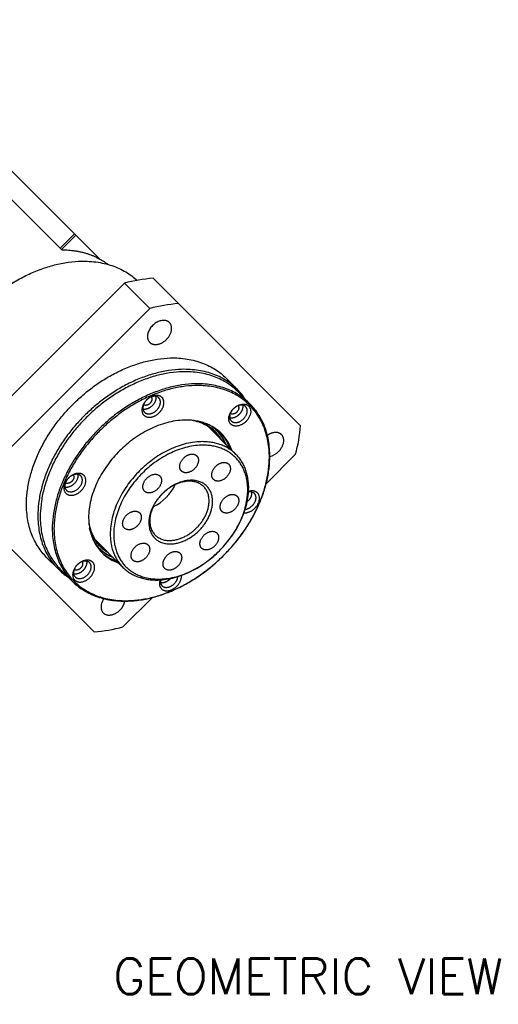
# Model space of a CAD drawing. Extents: x 25137 to 26822, y -9043 to -7855.
# Tile 14 of 21: x 26393 to 26487, y -8212 to -8018. Entities that reach past the tile are written whole.
import ezdxf

# ---------------------------------------------------------------- set-up
doc = ezdxf.new("R2010")
doc.units = 0
doc.header["$LTSCALE"] = 25.4
doc.layers.get('0').update_dxf_attribs({"linetype": 'CONTINUOUS'})
doc.layers.add('ATA-TEXT', color=7, linetype='CONTINUOUS')
doc.styles.get("Standard").update_dxf_attribs({"font": 'simplex.shx'})

msp = doc.modelspace()

# ---------------------------------------------------------------- linework, layer by layer
for p, q in [((26361.2170644, -8017.5645228), (26403.4670644, -8059.8145228)), ((26358.3886373, -8020.3929499), (26400.6386373, -8062.6429499)), ((26400.6386373, -8062.6429499), (26403.4670644, -8059.8145228)), ((26400.8886373, -8062.8929499), (26403.7170644, -8060.0645228)), ((26403.4670644, -8059.8145228), (26403.7170644, -8060.0645228)), ((26403.7170644, -8060.0645228), (26408.37985, -8064.7273083)), ((26400.6386373, -8062.6429499), (26400.8886373, -8062.8929499)), ((26400.8886373, -8062.8929499), (26400.9381515, -8062.942464)), ((26423.9124715, -8073.5424154), (26418.9124715, -8068.5424154)), ((26379.2217036, -8103.5598836), (26413.2712998, -8069.5102874)), ((26418.2712998, -8074.5102874), (26413.2712998, -8069.5102874)), ((26423.9124715, -8073.5424154), (26447.9891718, -8097.6191157)), ((26384.2217036, -8108.5598836), (26418.2712998, -8074.5102874)), ((26435.5491712, -8090.482416), (26433.2991712, -8088.232416)), ((26437.9973945, -8093.2841927), (26435.6223945, -8090.9091927)), ((26435.2584335, -8103.2731537), (26429.0972249, -8097.1119451)), ((26431.4615687, -8098.5200685), (26431.2026432, -8098.261143)), ((26447.0212998, -8103.2602874), (26441.2117257, -8109.0698615)), ((26407.3305319, -8138.2777557), (26383.2538315, -8114.2010553)), ((26412.9845699, -8125.5470173), (26406.8233613, -8119.3858087)), ((26408.2314846, -8121.7501526), (26407.9725591, -8121.4912271)), ((26400.1938322, -8125.8377551), (26397.9438322, -8123.5877551)), ((26402.9956089, -8128.2859784), (26400.6206089, -8125.9109784)), ((26418.7812777, -8131.5003096), (26412.9717036, -8137.3098836))]:
    msp.add_line(p, q)
for centre, radius, start, end in [((26421.894104, -8102.8441583), 34.4310862, 94.967871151, 104.503349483), ((26426.894104, -8107.8441583), 34.4310862, 94.967871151, 104.503349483), ((26426.6282463, -8099.396435), 12.6112108, 33.572528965, 44.97781441), ((26418.0331803, -8094.189647), 1.1180824, 184.481864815, 224.010993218), ((26425.2467016, -8104.8590495), 8.4804233, 45.354311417, 73.954659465), ((26425.624748, -8104.4097089), 8.2419105, 45.014106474, 54.829122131), ((26413.6874289, -8094.6374832), 34.4310862, 345.496650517, 355.032128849), ((26425.6371138, -8104.3454078), 8.2376486, 45.004349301, 51.634930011), ((26425.3921923, -8104.0716562), 8.2172626, 45.000306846, 47.739095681), ((26425.3877022, -8104.0261344), 8.2381988, 45.000002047, 45.515404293), ((26425.473482, -8104.6102364), 8.0533101, 32.567608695, 44.971512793), ((26425.4460425, -8104.5753961), 8.1387358, 29.940751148, 44.949480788), ((26425.3582943, -8104.0536793), 8.2784706, 36.505145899, 44.990884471), ((26425.4490889, -8104.5490011), 8.4646475, 22.822336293, 44.839672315), ((26425.406587, -8104.537337), 8.5364117, 22.041462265, 44.821011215), ((26425.9540218, -8104.8425609), 8.5653627, 18.854712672, 43.095032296), ((26425.8377549, -8104.9632719), 8.7328194, 19.112682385, 43.143447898), ((26426.1988522, -8105.2777301), 8.6986279, 19.079236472, 44.743811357), ((26424.2236629, -8104.5222822), 10.0205891, 15.090964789, 20.701556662), ((26441.2095301, -8100.3250645), 3.4257136, 282.150934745, 315.910094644), ((26402.0492964, -8108.3743723), 0.6115838, 230.585816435, 265.295736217), ((26414.9612762, -8105.24986), 9.2444176, 295.457393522, 334.542606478), ((26401.7987415, -8108.4406549), 1.3476937, 259.55873285, 264.259641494), ((26402.6263152, -8109.5419269), 1.1180824, 225.989006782, 265.518135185), ((26438.0529608, -8112.2792276), 1.6226971, 84.657132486, 101.338077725), ((26438.4505465, -8112.655663), 2.1811029, 85.142297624, 109.017191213), ((26438.1166881, -8111.7782441), 1.1180824, 45.989006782, 85.518135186), ((26414.2011793, -8115.8335215), 8.3533438, 215.302073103, 247.297168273), ((26414.0568584, -8115.9256669), 8.2376946, 218.36508855, 224.995632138), ((26413.7830747, -8115.6807739), 8.2172658, 222.260904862, 224.99969261), ((26413.7631261, -8115.6492734), 8.2753737, 224.493946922, 233.495774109), ((26414.2487554, -8115.6951685), 8.5364149, 225.178989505, 247.958533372), ((26414.3218368, -8115.7618365), 8.0536025, 225.028713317, 237.432165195), ((26414.5539777, -8116.2426071), 8.5653617, 226.904917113, 251.14528243), ((26414.6746881, -8116.1263387), 8.7328194, 226.856552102, 250.887317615), ((26414.9891463, -8116.487436), 8.6986279, 225.256188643, 250.920763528), ((26414.233799, -8114.5119353), 10.0209161, 249.298465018, 254.908943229), ((26409.1078512, -8116.9168301), 12.6112108, 225.02218559, 236.427471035), ((26410.0364807, -8131.4981139), 3.4257136, 314.089905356, 347.849065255), ((26404.3488994, -8103.9760127), 34.4310862, 274.967871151, 284.503349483)]:
    msp.add_arc(centre, radius, start, end)
for points, weights in [([(26400.9381515, -8062.942464), (26406.3358539, -8062.9407783), (26410.042062, -8065.8186919)], [1, 0.920982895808, 0.909952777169]), ([(26384.4965017, -8074.7850855), (26402.506179, -8056.7754082), (26415.7785692, -8068.9609507)], [1, 0.713318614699, 0.987839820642]), ([(26421.5729582, -8080.6115421), (26423.5175019, -8078.6669984), (26422.1425019, -8077.2919984)], [1, 0.633974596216, 0.803847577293]), ([(26418.2534146, -8081.1810857), (26419.6284146, -8082.5560857), (26421.5729582, -8080.6115421)], [0.803847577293, 0.633974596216, 1]), ([(26417.6432617, -8092.552273), (26416.6226409, -8093.5728937), (26416.7373306, -8094.7082041)], [0.868347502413, 0.807007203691, 1]), ([(26417.6432617, -8092.552273), (26416.8267651, -8093.3687696), (26416.9185168, -8094.2770179)], [0.868347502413, 0.807007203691, 1]), ([(26432.8715017, -8123.1600855), (26450.3723945, -8105.6591927), (26437.9973945, -8093.2841927)], [1, 0.707106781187, 1]), ([(26437.1652877, -8093.8662995), (26436.1652877, -8092.8662995), (26434.7510742, -8094.280513)], [1, 0.707106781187, 1]), ([(26434.7510742, -8094.280513), (26433.3368606, -8095.6947266), (26434.3368606, -8096.6947266)], [1, 0.707106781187, 1]), ([(26431.1708628, -8098.9185183), (26429.3197748, -8097.0674303), (26426.5043425, -8096.5597111)], [1, 0.88175385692, 0.819436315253]), ([(26443.6700451, -8102.708629), (26445.6145888, -8100.7640853), (26444.2395888, -8099.3890853)], [1, 0.633974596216, 0.803847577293]), ([(26426.3302251, -8103.2438089), (26427.081526, -8103.1149061), (26427.521628, -8103.555008)], [1, 0.853553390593, 0.853553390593]), ([(26431.9965017, -8122.2850855), (26443.1334335, -8111.1481537), (26435.2584335, -8103.2731537)], [1, 0.707106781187, 1]), ([(26431.9965017, -8122.2850855), (26442.7798801, -8111.5017071), (26435.1548801, -8103.8767071)], [1, 0.707106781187, 1]), ([(26417.6840017, -8107.9725855), (26419.1866036, -8106.4699836), (26420.2491036, -8107.5324836)], [1, 0.707106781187, 1]), ([(26417.2438998, -8110.5376874), (26416.1813998, -8109.4751874), (26417.6840017, -8107.9725855)], [1, 0.707106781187, 1]), ([(26429.4980258, -8109.5335614), (26425.8730258, -8105.9085614), (26420.7465017, -8111.0350855)], [1, 0.707106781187, 1]), ([(26428.8944725, -8109.6371147), (26425.5194725, -8106.2621147), (26420.7465017, -8111.0350855)], [1, 0.707106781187, 1]), ([(26420.7465017, -8111.0350855), (26415.9735309, -8115.8080563), (26419.3485309, -8119.1830563)], [1, 0.707106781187, 1]), ([(26435.4765792, -8111.5099593), (26435.9166812, -8111.9500612), (26435.7877783, -8112.7013621)], [0.853553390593, 0.853553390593, 1]), ([(26406.2711273, -8116.7929264), (26406.7788465, -8119.6083587), (26408.6299344, -8121.4594466)], [0.790463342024, 0.75, 0.75]), ([(26413.2664241, -8117.8102118), (26412.8263222, -8117.3701099), (26412.9552251, -8116.6188089)], [0.853553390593, 0.853553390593, 1]), ([(26410.2247352, -8122.7871826), (26407.3936711, -8121.1514646), (26406.4204119, -8117.8792571)], [0.756596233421, 0.736994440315, 0.775642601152]), ([(26431.4991036, -8118.7824836), (26432.5616036, -8119.8449836), (26431.0590017, -8121.3475855)], [1, 0.707106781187, 1]), ([(26412.9845699, -8125.5470173), (26420.8595699, -8133.4220173), (26431.9965017, -8122.2850855)], [1, 0.707106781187, 1]), ([(26431.0590017, -8121.3475855), (26429.5563998, -8122.8501874), (26428.4938998, -8121.7876874)], [1, 0.707106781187, 1]), ([(26402.9956089, -8128.2859784), (26415.3706089, -8140.6609784), (26432.8715017, -8123.1600855)], [1, 0.707106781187, 1]), ([(26403.2973855, -8128.2342017), (26415.5473855, -8140.4842017), (26432.8715017, -8123.1600855)], [1, 0.707106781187, 1]), ([(26406.4061428, -8124.6254445), (26405.4061428, -8123.6254445), (26403.9919292, -8125.039658)], [1, 0.707106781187, 1]), ([(26404.9069512, -8124.4369574), (26405.3717075, -8124.9848798), (26404.6544292, -8125.702158)], [0.977214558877, 0.718980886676, 1]), ([(26405.8261161, -8124.3304711), (26406.0015809, -8125.2800063), (26405.1169292, -8126.164658)], [0.877598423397, 0.794212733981, 1]), ([(26405.9919292, -8127.039658), (26407.4061428, -8125.6254445), (26406.4061428, -8124.6254445)], [1, 0.707106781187, 1]), ([(26403.9919292, -8125.039658), (26402.5777156, -8126.4538716), (26403.5777156, -8127.4538716)], [1, 0.707106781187, 1]), ([(26405.1169292, -8126.164658), (26404.2322775, -8127.0493098), (26403.2827423, -8126.8738449)], [1, 0.794212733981, 0.877598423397]), ([(26404.6544292, -8125.702158), (26403.9371509, -8126.4194363), (26403.3892286, -8125.9546801)], [1, 0.718980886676, 0.977214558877]), ([(26422.4127783, -8126.0763621), (26421.6614773, -8126.205265), (26421.2213754, -8125.7651631)], [1, 0.853553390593, 0.853553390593]), ([(26403.5777156, -8127.4538716), (26404.5777156, -8128.4538716), (26405.9919292, -8127.039658)], [1, 0.707106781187, 1]), ([(26409.1005015, -8134.5281726), (26410.4755015, -8135.9031726), (26412.4200451, -8133.958629)], [0.803847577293, 0.633974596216, 1])]:
    msp.add_rational_spline(points, weights, degree=2)
for points, weights, knots in [([(26422.1425019, -8077.2919984), (26421.7740717, -8076.9235683), (26421.1944824, -8076.8650179), (26417.4479582, -8076.4865421), (26417.826434, -8080.2330663), (26417.8849844, -8080.8126556), (26418.2534146, -8081.1810857)], [0.803847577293, 0.866025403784, 1, 0.5, 1, 0.866025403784, 0.803847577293], [0.24401693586, 0.24401693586, 0.24401693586, 0.33333333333, 0.33333333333, 0.66666666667, 0.66666666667, 0.75598306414, 0.75598306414, 0.75598306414]), ([(26397.9438322, -8123.5877551), (26385.4438322, -8111.0877551), (26403.1215017, -8093.4100855), (26420.7991712, -8075.732416), (26433.2991712, -8088.232416)], [1, 0.707106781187, 1, 0.707106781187, 1], [0, 0, 0, 0.25, 0.25, 0.5, 0.5, 0.5]), ([(26435.5491712, -8090.482416), (26423.0491712, -8077.982416), (26405.3715017, -8095.6600855), (26387.6938322, -8113.3377551), (26400.1938322, -8125.8377551)], [1, 0.707106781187, 1, 0.707106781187, 1], [0.5, 0.5, 0.5, 0.75, 0.75, 1, 1, 1]), ([(26435.6223945, -8090.9091927), (26423.2473945, -8078.5341927), (26405.7465017, -8096.0350855), (26388.2456089, -8113.5359784), (26400.6206089, -8125.9109784)], [1, 0.707106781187, 1, 0.707106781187, 1], [0.5, 0.5, 0.5, 0.75, 0.75, 1, 1, 1]), ([(26437.9973945, -8093.2841927), (26425.6223945, -8080.9091927), (26408.1215017, -8098.4100855), (26390.6206089, -8115.9109784), (26402.9956089, -8128.2859784)], [1, 0.707106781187, 1, 0.707106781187, 1], [0.5, 0.5, 0.5, 0.75, 0.75, 1, 1, 1]), ([(26432.8715017, -8123.1600855), (26450.1956178, -8105.8359694), (26437.9456178, -8093.5859694), (26425.6956178, -8081.3359694), (26408.3715017, -8098.6600855), (26391.0473855, -8115.9842017), (26403.2973855, -8128.2342017)], [1, 0.707106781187, 1, 0.707106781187, 1, 0.707106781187, 1], [0.25, 0.25, 0.25, 0.5, 0.5, 0.75, 0.75, 1, 1, 1]), ([(26416.7373306, -8094.7082041), (26416.9359789, -8096.6746193), (26419.0919099, -8095.7686882), (26421.247841, -8094.8627572), (26421.0491928, -8092.8963419), (26420.8505445, -8090.9299267), (26418.6946134, -8091.8358578), (26418.1169334, -8092.0786013), (26417.6432617, -8092.552273)], [1, 0.707106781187, 1, 0.707106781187, 1, 0.707106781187, 1, 0.900099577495, 0.868347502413], [0, 0, 0, 0.25, 0.25, 0.5, 0.5, 0.75, 0.75, 0.83527034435, 0.83527034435, 0.83527034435]), ([(26419.4774485, -8091.8430861), (26419.4873799, -8091.89683), (26419.4930065, -8091.9525281), (26419.6519252, -8093.5256603), (26417.9271803, -8094.2504052), (26417.398959, -8094.472366), (26416.9340748, -8094.3864599)], [0.972519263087, 0.985546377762, 1, 0.707106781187, 1, 0.887423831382, 0.861387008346], [0.48766306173, 0.48766306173, 0.48766306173, 0.5, 0.5, 0.75, 0.75, 0.84608977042, 0.84608977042, 0.84608977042]), ([(26420.0574752, -8092.1380594), (26419.480125, -8091.5607092), (26418.484343, -8091.9791408), (26418.022199, -8092.1733356), (26417.6432617, -8092.552273)], [0.868347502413, 0.807007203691, 1, 0.900099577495, 0.868347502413], [0.58527034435, 0.58527034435, 0.58527034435, 0.75, 0.75, 0.83527034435, 0.83527034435, 0.83527034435]), ([(26418.5582837, -8091.9495724), (26418.6750597, -8092.0872449), (26418.695312, -8092.2877226), (26418.7807308, -8093.1332812), (26417.8536804, -8093.5228316), (26417.3537166, -8093.7329184), (26417.040561, -8093.4672951)], [0.875755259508, 0.910574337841, 1, 0.707106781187, 1, 0.8174022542, 0.862477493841], [0.42367042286, 0.42367042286, 0.42367042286, 0.5, 0.5, 0.75, 0.75, 0.90585692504, 0.90585692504, 0.90585692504]), ([(26417.2290481, -8094.9664866), (26417.8063984, -8095.5438368), (26418.8021803, -8095.1254052), (26420.5269252, -8094.4006603), (26420.3680065, -8092.8275281), (26420.3254244, -8092.4060086), (26420.0574752, -8092.1380594)], [0.868347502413, 0.807007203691, 1, 0.707106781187, 1, 0.900099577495, 0.868347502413], [0.08527034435, 0.08527034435, 0.08527034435, 0.25, 0.25, 0.5, 0.5, 0.58527034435, 0.58527034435, 0.58527034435]), ([(26434.7510742, -8094.280513), (26432.9833072, -8096.04828), (26434.2333072, -8097.29828), (26435.4833072, -8098.54828), (26437.2510742, -8096.780513), (26439.0188411, -8095.0127461), (26437.7688411, -8093.7627461), (26436.5188411, -8092.5127461), (26434.7510742, -8094.280513)], [1, 0.707106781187, 1, 0.707106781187, 1, 0.707106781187, 1, 0.707106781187, 1], [0, 0, 0, 0.25, 0.25, 0.5, 0.5, 0.75, 0.75, 1, 1, 1]), ([(26436.585261, -8093.5713262), (26436.7607259, -8094.5208613), (26435.8760742, -8095.405513), (26434.9914224, -8096.2901648), (26434.0418873, -8096.1146999)], [0.877598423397, 0.794212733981, 1, 0.794212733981, 0.877598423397], [0.32434958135, 0.32434958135, 0.32434958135, 0.5, 0.5, 0.67565041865, 0.67565041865, 0.67565041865]), ([(26435.6660962, -8093.6778124), (26436.1308524, -8094.2257348), (26435.4135742, -8094.943013), (26434.6962959, -8095.6602913), (26434.1483736, -8095.1955351)], [0.977214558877, 0.718980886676, 1, 0.718980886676, 0.977214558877], [0.260135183, 0.260135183, 0.260135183, 0.5, 0.5, 0.739864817, 0.739864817, 0.739864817]), ([(26434.3368606, -8096.6947266), (26435.3368606, -8097.6947266), (26436.7510742, -8096.280513), (26438.1652877, -8094.8662995), (26437.1652877, -8093.8662995)], [1, 0.707106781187, 1, 0.707106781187, 1], [0.25, 0.25, 0.25, 0.5, 0.5, 0.75, 0.75, 0.75]), ([(26432.3771519, -8099.1544353), (26424.0646519, -8090.8419353), (26412.3090017, -8102.5975855), (26400.5533514, -8114.3532358), (26408.8658514, -8122.6657358)], [1, 0.707106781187, 1, 0.707106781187, 1], [0.5, 0.5, 0.5, 0.75, 0.75, 1, 1, 1]), ([(26444.2395888, -8099.3890853), (26443.8711587, -8099.0206552), (26443.2915693, -8098.9621048), (26442.3805959, -8098.8700778), (26441.4438463, -8099.5203089)], [0.803847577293, 0.866025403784, 1, 0.80440709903, 0.761840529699], [0.24401693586, 0.24401693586, 0.24401693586, 0.33333333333, 0.33333333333, 0.46372860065, 0.46372860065, 0.46372860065]), ([(26435.2584335, -8103.2731537), (26427.3834335, -8095.3981537), (26416.2465017, -8106.5350855), (26405.1095699, -8117.6720173), (26412.9845699, -8125.5470173)], [1, 0.707106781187, 1, 0.707106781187, 1], [0, 0, 0, 0.25, 0.25, 0.5, 0.5, 0.5]), ([(26435.1548801, -8103.8767071), (26427.5298801, -8096.2517071), (26416.7465017, -8107.0350855), (26405.9631233, -8117.8184639), (26413.5881233, -8125.4434639), (26421.2131233, -8133.0684639), (26431.9965017, -8122.2850855)], [1, 0.707106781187, 1, 0.707106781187, 1, 0.707106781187, 1], [0, 0, 0, 0.25, 0.25, 0.5, 0.5, 0.75, 0.75, 0.75]), ([(26424.5164241, -8106.5602118), (26424.0763222, -8106.1201099), (26424.2052251, -8105.3688089), (26424.5164241, -8103.555008), (26426.3302251, -8103.2438089)], [0.853553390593, 0.853553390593, 1, 0.707106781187, 1], [0.625, 0.625, 0.625, 0.75, 0.75, 1, 1, 1]), ([(26427.521628, -8103.555008), (26427.9617299, -8103.9951099), (26427.832827, -8104.7464108), (26427.521628, -8106.5602118), (26425.707827, -8106.8714108), (26424.956526, -8107.0003137), (26424.5164241, -8106.5602118)], [0.853553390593, 0.853553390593, 1, 0.707106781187, 1, 0.853553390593, 0.853553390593], [0.125, 0.125, 0.125, 0.25, 0.25, 0.5, 0.5, 0.625, 0.625, 0.625]), ([(26430.8238511, -8108.2077361), (26429.7613511, -8107.1452361), (26431.263953, -8105.6426342), (26432.7665549, -8104.1400323), (26433.8290549, -8105.2025323)], [1, 0.707106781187, 1, 0.707106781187, 1], [0.5, 0.5, 0.5, 0.75, 0.75, 1, 1, 1]), ([(26433.8290549, -8105.2025323), (26434.8915549, -8106.2650323), (26433.388953, -8107.7676342), (26431.8863511, -8109.2702361), (26430.8238511, -8108.2077361)], [1, 0.707106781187, 1, 0.707106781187, 1], [0, 0, 0, 0.25, 0.25, 0.5, 0.5, 0.5]), ([(26404.097876, -8107.2226586), (26404.1837821, -8107.6875428), (26403.9618214, -8108.2157641), (26403.2370765, -8109.940509), (26401.6639443, -8109.7815904)], [0.861387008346, 0.887423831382, 1, 0.707106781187, 1], [0.65391022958, 0.65391022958, 0.65391022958, 0.75, 0.75, 1, 1, 1]), ([(26403.1787112, -8107.3291449), (26403.4443346, -8107.6423004), (26403.2342477, -8108.1422643), (26402.8446974, -8109.0693146), (26401.9991388, -8108.9838959)], [0.862477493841, 0.8174022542, 1, 0.707106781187, 1], [0.59414307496, 0.59414307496, 0.59414307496, 0.75, 0.75, 1, 1, 1]), ([(26402.6077581, -8111.3377766), (26404.5741733, -8111.5364249), (26405.4801044, -8109.3804938), (26406.3860355, -8107.2245627), (26404.4196203, -8107.0259144), (26403.2843099, -8106.9112248), (26402.2636892, -8107.9318455)], [1, 0.707106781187, 1, 0.707106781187, 1, 0.807007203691, 0.868347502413], [0, 0, 0, 0.25, 0.25, 0.5, 0.5, 0.66472965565, 0.66472965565, 0.66472965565]), ([(26404.6779027, -8107.5176319), (26404.4099535, -8107.2496827), (26403.988434, -8107.2071006), (26403.0801858, -8107.1153489), (26402.2636892, -8107.9318455)], [0.868347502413, 0.900099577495, 1, 0.807007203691, 0.868347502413], [0.41472965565, 0.41472965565, 0.41472965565, 0.5, 0.5, 0.66472965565, 0.66472965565, 0.66472965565]), ([(26402.2636892, -8107.9318455), (26401.7900174, -8108.4055172), (26401.5472739, -8108.9831972), (26400.6413429, -8111.1391283), (26402.6077581, -8111.3377766)], [0.868347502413, 0.900099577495, 1, 0.707106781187, 1], [0.66472965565, 0.66472965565, 0.66472965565, 0.75, 0.75, 1, 1, 1]), ([(26402.2636892, -8107.9318455), (26401.8847518, -8108.3107829), (26401.690557, -8108.7729269), (26401.2721253, -8109.7687088), (26401.8494756, -8110.3460591)], [0.868347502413, 0.900099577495, 1, 0.807007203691, 0.868347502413], [0.66472965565, 0.66472965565, 0.66472965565, 0.75, 0.75, 0.91472965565, 0.91472965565, 0.91472965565]), ([(26402.5389443, -8110.6565904), (26404.1120765, -8110.815509), (26404.8368214, -8109.0907641), (26405.255253, -8108.0949822), (26404.6779027, -8107.5176319)], [1, 0.707106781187, 1, 0.807007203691, 0.868347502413], [0, 0, 0, 0.25, 0.25, 0.41472965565, 0.41472965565, 0.41472965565]), ([(26420.2491036, -8107.5324836), (26421.3116036, -8108.5949836), (26419.8090017, -8110.0975855), (26418.3063998, -8111.6001874), (26417.2438998, -8110.5376874)], [1, 0.707106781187, 1, 0.707106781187, 1], [0.25, 0.25, 0.25, 0.5, 0.5, 0.75, 0.75, 0.75]), ([(26420.7465017, -8111.0350855), (26415.6199775, -8116.1616097), (26419.2449775, -8119.7866097), (26422.8699775, -8123.4116097), (26427.9965017, -8118.2850855), (26433.1230258, -8113.1585614), (26429.4980258, -8109.5335614)], [1, 0.707106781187, 1, 0.707106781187, 1, 0.707106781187, 1], [0.25, 0.25, 0.25, 0.5, 0.5, 0.75, 0.75, 1, 1, 1]), ([(26419.3485309, -8119.1830563), (26422.7235309, -8122.5580563), (26427.4965017, -8117.7850855), (26432.2694725, -8113.0121147), (26428.8944725, -8109.6371147)], [1, 0.707106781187, 1, 0.707106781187, 1], [0.5, 0.5, 0.5, 0.75, 0.75, 1, 1, 1]), ([(26432.4713754, -8114.5151631), (26432.0312735, -8114.0750612), (26432.1601764, -8113.3237602), (26432.4713754, -8111.5099593), (26434.2851764, -8111.1987602), (26435.0364773, -8111.0698573), (26435.4765792, -8111.5099593)], [0.853553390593, 0.853553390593, 1, 0.707106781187, 1, 0.853553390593, 0.853553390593], [0.375, 0.375, 0.375, 0.5, 0.5, 0.75, 0.75, 0.875, 0.875, 0.875]), ([(26436.8473522, -8114.796512), (26438.800744, -8114.9668565), (26439.6957294, -8112.8369738), (26440.6016605, -8110.6810427), (26438.6352453, -8110.4823945)], [0.9950206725, 0.709617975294, 1, 0.707106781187, 1], [0.50214343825, 0.50214343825, 0.50214343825, 0.75, 0.75, 1, 1, 1]), ([(26437.078036, -8114.1106485), (26438.4586127, -8113.9604472), (26439.0524464, -8112.5472442), (26439.470878, -8111.5514623), (26438.8935278, -8110.974112)], [0.931654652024, 0.746606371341, 1, 0.807007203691, 0.868347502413], [0.5337150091, 0.5337150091, 0.5337150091, 0.75, 0.75, 0.91472965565, 0.91472965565, 0.91472965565]), ([(26438.3135011, -8110.6791387), (26438.3994071, -8111.1440228), (26438.1774464, -8111.6722442), (26437.9446553, -8112.2262394), (26437.4611584, -8112.6468868)], [0.861387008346, 0.887423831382, 1, 0.882575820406, 0.85930498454], [0.15391022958, 0.15391022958, 0.15391022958, 0.25, 0.25, 0.35022780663, 0.35022780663, 0.35022780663]), ([(26435.7877783, -8112.7013621), (26435.4765792, -8114.5151631), (26433.6627783, -8114.8263621), (26432.9114773, -8114.955265), (26432.4713754, -8114.5151631)], [1, 0.707106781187, 1, 0.853553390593, 0.853553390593], [0, 0, 0, 0.25, 0.25, 0.375, 0.375, 0.375]), ([(26412.9552251, -8116.6188089), (26413.2664241, -8114.805008), (26415.0802251, -8114.4938089), (26415.831526, -8114.3649061), (26416.271628, -8114.805008)], [1, 0.707106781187, 1, 0.853553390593, 0.853553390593], [0, 0, 0, 0.25, 0.25, 0.375, 0.375, 0.375]), ([(26416.271628, -8114.805008), (26416.7117299, -8115.2451099), (26416.582827, -8115.9964108), (26416.271628, -8117.8102118), (26414.457827, -8118.1214108), (26413.706526, -8118.2503137), (26413.2664241, -8117.8102118)], [0.853553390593, 0.853553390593, 1, 0.707106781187, 1, 0.853553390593, 0.853553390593], [0.375, 0.375, 0.375, 0.5, 0.5, 0.75, 0.75, 0.875, 0.875, 0.875]), ([(26428.4938998, -8121.7876874), (26427.4313998, -8120.7251874), (26428.9340017, -8119.2225855), (26430.4366036, -8117.7199836), (26431.4991036, -8118.7824836)], [1, 0.707106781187, 1, 0.707106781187, 1], [0.25, 0.25, 0.25, 0.5, 0.5, 0.75, 0.75, 0.75]), ([(26414.9139485, -8124.1176387), (26413.8514485, -8123.0551387), (26415.3540504, -8121.5525368), (26416.8566523, -8120.0499349), (26417.9191523, -8121.1124349)], [1, 0.707106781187, 1, 0.707106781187, 1], [0, 0, 0, 0.25, 0.25, 0.5, 0.5, 0.5]), ([(26417.9191523, -8121.1124349), (26418.9816523, -8122.1749349), (26417.4790504, -8123.6775368), (26415.9764485, -8125.1801387), (26414.9139485, -8124.1176387)], [1, 0.707106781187, 1, 0.707106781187, 1], [0.5, 0.5, 0.5, 0.75, 0.75, 1, 1, 1]), ([(26421.2213754, -8125.7651631), (26420.7812735, -8125.3250612), (26420.9101764, -8124.5737602), (26421.2213754, -8122.7599593), (26423.0351764, -8122.4487602), (26423.7864773, -8122.3198573), (26424.2265792, -8122.7599593)], [0.853553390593, 0.853553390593, 1, 0.707106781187, 1, 0.853553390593, 0.853553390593], [0.125, 0.125, 0.125, 0.25, 0.25, 0.5, 0.5, 0.625, 0.625, 0.625]), ([(26424.2265792, -8122.7599593), (26424.6666812, -8123.2000612), (26424.5377783, -8123.9513621), (26424.2265792, -8125.7651631), (26422.4127783, -8126.0763621)], [0.853553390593, 0.853553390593, 1, 0.707106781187, 1], [0.625, 0.625, 0.625, 0.75, 0.75, 1, 1, 1]), ([(26406.4919292, -8127.539658), (26408.2596961, -8125.7718911), (26407.0096961, -8124.5218911), (26405.7596961, -8123.2718911), (26403.9919292, -8125.039658)], [1, 0.707106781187, 1, 0.707106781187, 1], [0, 0, 0, 0.25, 0.25, 0.5, 0.5, 0.5]), ([(26403.9919292, -8125.039658), (26402.2241622, -8126.807425), (26403.4741622, -8128.057425), (26404.7241622, -8129.307425), (26406.4919292, -8127.539658)], [1, 0.707106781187, 1, 0.707106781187, 1], [0.5, 0.5, 0.5, 0.75, 0.75, 1, 1, 1]), ([(26420.305019, -8128.028414), (26420.1507573, -8128.4976454), (26420.1938106, -8128.9238291), (26420.3924589, -8130.8902444), (26422.54839, -8129.9843133), (26424.6782727, -8129.0893278), (26424.5079281, -8127.135936)], [0.881582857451, 0.917622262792, 1, 0.707106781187, 1, 0.709617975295, 0.9950206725], [0.4296862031, 0.4296862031, 0.4296862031, 0.5, 0.5, 0.75, 0.75, 0.99785656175, 0.99785656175, 0.99785656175]), ([(26420.3996149, -8128.0225259), (26420.3522634, -8128.2676051), (26420.3749968, -8128.4926429), (26420.417579, -8128.9141624), (26420.6855281, -8129.1821116)], [0.909489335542, 0.944061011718, 1, 0.900099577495, 0.868347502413], [0.45225308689, 0.45225308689, 0.45225308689, 0.5, 0.5, 0.58527034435, 0.58527034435, 0.58527034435]), ([(26422.358303, -8127.7497422), (26421.9376556, -8128.2332391), (26421.3836603, -8128.4660302), (26420.855439, -8128.687991), (26420.3905548, -8128.6020849)], [0.85930498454, 0.882575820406, 1, 0.887423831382, 0.861387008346], [0.14977219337, 0.14977219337, 0.14977219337, 0.25, 0.25, 0.34608977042, 0.34608977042, 0.34608977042]), ([(26420.6855281, -8129.1821116), (26421.2628784, -8129.7594619), (26422.2586603, -8129.3410302), (26423.6718633, -8128.7471965), (26423.8220646, -8127.3666199)], [0.868347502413, 0.807007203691, 1, 0.746606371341, 0.931654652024], [0.58527034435, 0.58527034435, 0.58527034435, 0.75, 0.75, 0.9662849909, 0.9662849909, 0.9662849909]), ([(26409.231725, -8131.7324301), (26408.5814939, -8132.6691797), (26408.6735209, -8133.5801532), (26408.7320714, -8134.1597425), (26409.1005015, -8134.5281726)], [0.761840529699, 0.80440709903, 1, 0.866025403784, 0.803847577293], [0.53627139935, 0.53627139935, 0.53627139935, 0.66666666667, 0.66666666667, 0.75598306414, 0.75598306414, 0.75598306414])]:
    msp.add_rational_spline(points, weights, degree=2, knots=knots)

# ---------------------------------------------------------------- texts
at = {"layer": 'ATA-TEXT', "insert": (26411.0643508, -8212.0233169), "char_height": 7, "attachment_point": 7}
msp.add_mtext('GEOMETRIC VIEW ( NS )', dxfattribs=at)

doc.saveas('drawing.dxf')
